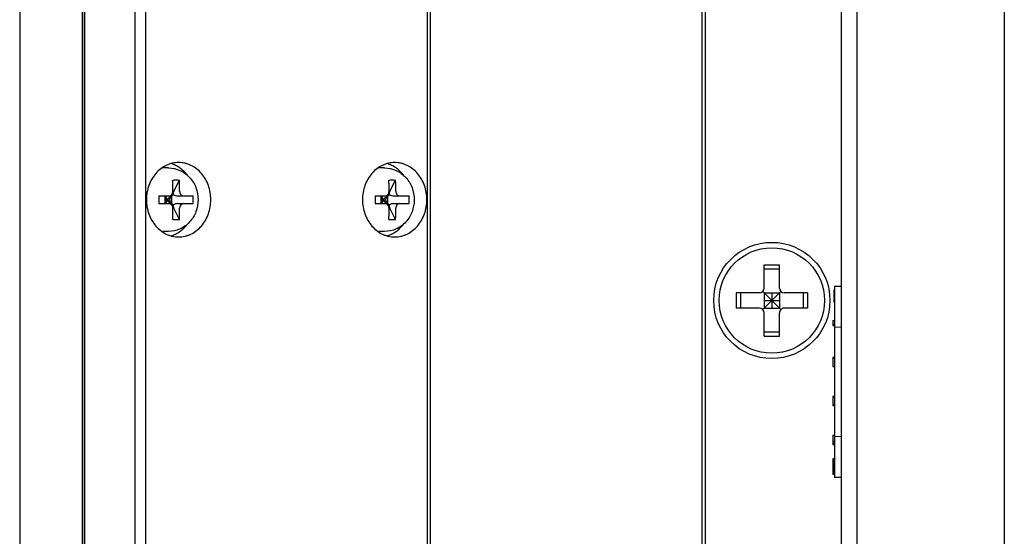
# Model space of a CAD drawing. Header units: millimetres. Extents: x 742 to 1452, y 144 to 826.
# Tile 35 of 40: x 1293 to 1356, y 184 to 217. Entities that reach past the tile are written whole.
import ezdxf

# ---------------------------------------------------------------- set-up
doc = ezdxf.new("R2010")
doc.units = ezdxf.units.MM
doc.header["$LTSCALE"] = 32.67
doc.layers.add('00_COMPONENTS', color=7, linetype='CONTINUOUS')

msp = doc.modelspace()

# ---------------------------------------------------------------- linework, layer by layer
at = {"layer": '00_COMPONENTS', "color": 7}
for p, q in [((1356.292, 546.873), (1356.292, 144.873)), ((1292.765, 537.373), (1292.765, 154.373)), ((1300.212, 154.373), (1300.212, 537.373)), ((1300.895, 181.749), (1300.895, 537.373)), ((1296.812, 159.173), (1296.812, 532.573)), ((1296.949, 159.173), (1296.949, 532.573)), ((1296.962, 159.173), (1296.962, 532.573)), ((1319.082, 183.423), (1319.082, 530.873)), ((1319.265, 183.423), (1319.265, 530.873)), ((1336.792, 167.373), (1336.792, 525.373)), ((1345.792, 168.573), (1345.792, 523.173)), ((1346.792, 168.573), (1346.792, 523.173)), ((1336.992, 519.773), (1336.992, 171.973)), ((1302.367, 207.923), (1302.017, 207.923)), ((1316.31, 207.923), (1315.96, 207.923)), ((1302.709, 206.423), (1303.068, 207.142)), ((1316.652, 206.423), (1317.011, 207.142)), ((1302.651, 206.423), (1302.651, 206.893)), ((1303.084, 206.423), (1303.084, 206.893)), ((1316.594, 206.423), (1316.594, 206.893)), ((1317.027, 206.423), (1317.027, 206.893)), ((1301.752, 206.123), (1302.559, 206.123)), ((1302.217, 205.873), (1302.126, 206.123)), ((1302.126, 206.123), (1302.126, 205.623)), ((1302.126, 205.873), (1302.434, 205.873)), ((1302.217, 205.873), (1302.126, 205.623)), ((1302.217, 205.873), (1302.679, 206.211)), ((1302.217, 206.123), (1302.217, 205.623)), ((1302.217, 205.873), (1302.679, 205.535)), ((1302.434, 205.873), (1302.559, 206.123)), ((1302.559, 205.623), (1302.434, 205.873)), ((1302.559, 206.123), (1302.559, 205.623)), ((1302.968, 206.123), (1303.952, 206.123)), ((1315.695, 206.123), (1316.502, 206.123)), ((1316.16, 205.873), (1316.069, 206.123)), ((1316.069, 206.123), (1316.069, 205.623)), ((1316.069, 205.873), (1316.377, 205.873)), ((1316.16, 205.873), (1316.069, 205.623)), ((1316.16, 205.873), (1316.622, 206.211)), ((1316.16, 206.123), (1316.16, 205.623)), ((1316.16, 205.873), (1316.622, 205.535)), ((1316.377, 205.873), (1316.502, 206.123)), ((1316.502, 205.623), (1316.377, 205.873)), ((1316.502, 206.123), (1316.502, 205.623)), ((1316.911, 206.123), (1317.895, 206.123)), ((1301.752, 205.623), (1302.559, 205.623)), ((1302.651, 204.853), (1302.651, 205.323)), ((1303.068, 204.603), (1302.709, 205.323)), ((1302.968, 205.623), (1303.952, 205.623)), ((1303.084, 204.853), (1303.084, 205.323)), ((1315.695, 205.623), (1316.502, 205.623)), ((1316.594, 204.853), (1316.594, 205.323)), ((1317.011, 204.603), (1316.652, 205.323)), ((1316.911, 205.623), (1317.895, 205.623)), ((1317.027, 204.853), (1317.027, 205.323)), ((1302.367, 203.823), (1302.017, 203.823)), ((1316.31, 203.823), (1315.96, 203.823)), ((1340.792, 201.673), (1341.792, 201.673)), ((1340.792, 200.173), (1340.792, 201.673)), ((1340.792, 201.404), (1341.792, 201.404)), ((1341.792, 200.173), (1341.792, 201.673)), ((1345.337, 200.285), (1345.792, 200.285)), ((1345.337, 200.285), (1345.337, 187.96)), ((1340.492, 199.873), (1338.992, 199.873)), ((1338.992, 199.873), (1338.992, 198.873)), ((1339.261, 199.873), (1339.261, 198.873)), ((1340.704, 199.961), (1341.879, 198.785)), ((1340.704, 198.785), (1341.879, 199.961)), ((1340.792, 199.873), (1341.792, 199.873)), ((1340.792, 199.873), (1340.792, 198.873)), ((1341.292, 199.873), (1341.292, 198.873)), ((1341.792, 199.873), (1341.792, 198.873)), ((1343.592, 199.873), (1342.092, 199.873)), ((1343.322, 199.873), (1343.322, 198.873)), ((1343.592, 199.873), (1343.592, 198.873)), ((1345.337, 200.047), (1345.287, 200.047)), ((1345.287, 200.047), (1345.287, 199.256)), ((1345.337, 199.96), (1345.287, 199.96)), ((1345.337, 199.916), (1345.287, 199.916)), ((1345.337, 199.652), (1345.287, 199.652)), ((1340.492, 198.873), (1338.992, 198.873)), ((1340.792, 199.373), (1341.792, 199.373)), ((1340.792, 198.873), (1341.792, 198.873)), ((1343.592, 198.873), (1342.092, 198.873)), ((1345.337, 199.388), (1345.287, 199.388)), ((1345.337, 199.344), (1345.287, 199.344)), ((1345.337, 199.256), (1345.287, 199.256)), ((1340.792, 197.073), (1340.792, 198.573)), ((1341.792, 197.073), (1341.792, 198.573)), ((1345.237, 198.08), (1345.337, 198.08)), ((1345.237, 198.08), (1345.237, 197.753)), ((1345.337, 197.824), (1345.237, 197.824)), ((1345.237, 197.753), (1345.337, 197.753)), ((1345.337, 197.648), (1345.792, 197.67)), ((1340.792, 197.342), (1341.792, 197.342)), ((1340.792, 197.073), (1341.792, 197.073)), ((1345.337, 195.696), (1345.237, 195.696)), ((1345.237, 195.696), (1345.237, 195.683)), ((1345.237, 195.675), (1345.337, 195.675)), ((1345.237, 195.675), (1345.237, 195.109)), ((1345.237, 195.11), (1345.337, 195.11)), ((1345.237, 195.109), (1345.337, 195.109)), ((1345.337, 193.168), (1345.237, 193.168)), ((1345.237, 193.168), (1345.237, 192.63)), ((1345.237, 193.157), (1345.337, 193.157)), ((1345.237, 192.63), (1345.337, 192.63)), ((1345.237, 192.624), (1345.237, 192.587)), ((1345.237, 192.587), (1345.337, 192.587)), ((1345.237, 190.693), (1345.337, 190.693)), ((1345.237, 190.693), (1345.237, 190.079)), ((1345.792, 190.576), (1345.337, 190.598)), ((1345.237, 190.288), (1345.337, 190.288)), ((1345.237, 190.199), (1345.337, 190.199)), ((1345.237, 190.079), (1345.337, 190.079)), ((1345.337, 189.151), (1345.237, 189.151)), ((1345.237, 189.151), (1345.237, 188.138)), ((1345.337, 189.143), (1345.237, 189.143)), ((1345.337, 189.136), (1345.237, 189.136)), ((1345.337, 189.117), (1345.237, 189.117)), ((1345.337, 189.089), (1345.237, 189.089)), ((1345.337, 189.052), (1345.237, 189.052)), ((1345.337, 189.01), (1345.237, 189.01)), ((1345.337, 188.963), (1345.237, 188.963)), ((1345.337, 188.915), (1345.237, 188.915)), ((1345.337, 188.866), (1345.237, 188.866)), ((1345.337, 188.802), (1345.237, 188.802)), ((1345.337, 188.747), (1345.237, 188.747)), ((1345.337, 188.703), (1345.237, 188.703)), ((1345.337, 188.672), (1345.237, 188.672)), ((1345.337, 188.663), (1345.237, 188.663)), ((1345.337, 188.653), (1345.237, 188.653)), ((1345.337, 188.643), (1345.237, 188.643)), ((1345.337, 188.593), (1345.237, 188.593)), ((1345.337, 188.532), (1345.237, 188.532)), ((1345.337, 188.465), (1345.237, 188.465)), ((1345.337, 188.396), (1345.237, 188.396)), ((1345.337, 188.33), (1345.237, 188.33)), ((1345.337, 188.28), (1345.237, 188.28)), ((1345.337, 188.238), (1345.237, 188.238)), ((1345.337, 188.202), (1345.237, 188.202)), ((1345.337, 188.174), (1345.237, 188.174)), ((1345.337, 188.154), (1345.237, 188.154)), ((1345.337, 188.142), (1345.237, 188.142)), ((1345.337, 188.138), (1345.237, 188.138)), ((1345.792, 187.96), (1345.337, 187.96))]:
    msp.add_line(p, q, dxfattribs=at)
for radius in [3.75, 3.4]:
    msp.add_circle((1341.292, 199.373), radius, dxfattribs=at)
for centre, radius, start, end in [((1302.017, 206.414), 1.509, 90.00501, 93.63707), ((1315.96, 206.414), 1.509, 90.00501, 93.63707), ((1300.623, 206.895), 2.027, 359.9227, 7.00453), ((1301.056, 206.895), 2.027, 359.9227, 7.00453), ((1314.566, 206.895), 2.027, 359.9227, 7.00453), ((1314.999, 206.895), 2.027, 359.9227, 7.00453), ((1319.266, 205.876), 17.516, 179.19395, 180.01176), ((1319.266, 205.869), 17.516, 179.98824, 180.80605), ((1299.258, 205.876), 4.7, 359.95741, 3.00631), ((1299.258, 205.869), 4.7, 356.99369, 0.04259), ((1333.209, 205.876), 17.516, 179.19395, 180.01176), ((1333.209, 205.869), 17.516, 179.98824, 180.80605), ((1313.201, 205.876), 4.7, 359.95741, 3.00631), ((1313.201, 205.869), 4.7, 356.99369, 0.04259), ((1300.623, 204.85), 2.027, 352.99545, 0.07732), ((1302.852, 209.449), 4.851, 267.44183, 272.55817), ((1301.056, 204.85), 2.027, 352.99545, 0.07732), ((1314.566, 204.85), 2.027, 352.99545, 0.07732), ((1316.795, 209.449), 4.851, 267.44183, 272.55817), ((1314.999, 204.85), 2.027, 352.99545, 0.07732), ((1302.017, 205.332), 1.509, 266.36293, 269.99499), ((1315.96, 205.332), 1.509, 266.36293, 269.99499), ((1340.492, 200.173), 0.3, 269.99992, 359.99992), ((1342.092, 200.173), 0.3, 179.99992, 269.99992), ((1340.492, 198.573), 0.3, 359.99992, 89.99992), ((1342.092, 198.573), 0.3, 89.99992, 179.99992)]:
    msp.add_arc(centre, radius, start, end, dxfattribs=at)
for centre, major_axis, ratio, start_param, end_param in [((1302.968, 206.423), (0.26, 0.26), 0.57735, -4.18879, -3.403392), ((1302.968, 206.423), (0.41, 0), 0.732051, -2.356194, -1.570796), ((1316.911, 206.423), (0.26, 0.26), 0.57735, -4.18879, -3.403392), ((1316.911, 206.423), (0.41, 0), 0.732051, -2.356194, -1.570796), ((1302.968, 205.323), (-0.26, 0.26), 0.57735, 0.261799, 1.047198), ((1302.968, 205.323), (0.41, 0), 0.732051, 1.570796, 2.356194), ((1316.911, 205.323), (-0.26, 0.26), 0.57735, 0.261799, 1.047198), ((1316.911, 205.323), (0.41, 0), 0.732051, 1.570796, 2.356194)]:
    msp.add_ellipse(centre, major_axis=major_axis, ratio=ratio, start_param=start_param, end_param=end_param, dxfattribs=at)
for points, knots in [([(1303.017, 208.273), (1302.881, 208.273), (1302.675, 208.249), (1302.412, 208.173), (1302.154, 208.066), (1301.85, 207.877), (1301.534, 207.576), (1301.275, 207.21), (1301.018, 206.651), (1300.885, 205.873), (1301.018, 205.094), (1301.275, 204.536), (1301.534, 204.169), (1301.85, 203.868), (1302.154, 203.679), (1302.412, 203.573), (1302.675, 203.496), (1302.881, 203.473), (1303.017, 203.473)], [0, 0, 0, 0, 0.058077, 0.087389, 0.11696, 0.177054, 0.238805, 0.302302, 0.367371, 0.5, 0.632629, 0.697698, 0.761195, 0.822946, 0.88304, 0.912611, 0.941923, 1, 1, 1, 1]), ([(1302.367, 207.923), (1302.621, 207.923), (1303.009, 207.838), (1303.452, 207.577), (1303.838, 207.23), (1304.183, 206.66), (1304.276, 206.134), (1304.276, 205.873)], [0, 0, 0, 0, 0.246133, 0.370424, 0.495325, 0.746373, 1, 1, 1, 1]), ([(1303.585, 207.448), (1303.517, 207.539), (1303.367, 207.71), (1303.109, 207.926), (1302.824, 208.094), (1302.62, 208.173), (1302.517, 208.202)], [0, 0, 0, 0, 0.257847, 0.510085, 0.75715, 1, 1, 1, 1]), ([(1303.017, 203.473), (1303.153, 203.473), (1303.359, 203.496), (1303.622, 203.573), (1303.88, 203.679), (1304.184, 203.868), (1304.5, 204.169), (1304.759, 204.536), (1305.016, 205.094), (1305.149, 205.873), (1305.016, 206.651), (1304.759, 207.21), (1304.5, 207.576), (1304.184, 207.877), (1303.88, 208.066), (1303.622, 208.173), (1303.359, 208.249), (1303.153, 208.273), (1303.017, 208.273)], [0, 0, 0, 0, 0.058077, 0.087389, 0.11696, 0.177054, 0.238805, 0.302302, 0.367371, 0.5, 0.632629, 0.697698, 0.761195, 0.822946, 0.88304, 0.912611, 0.941923, 1, 1, 1, 1]), ([(1316.96, 208.273), (1316.824, 208.273), (1316.618, 208.249), (1316.355, 208.173), (1316.097, 208.066), (1315.793, 207.877), (1315.477, 207.576), (1315.218, 207.21), (1314.961, 206.651), (1314.828, 205.873), (1314.961, 205.094), (1315.218, 204.536), (1315.477, 204.169), (1315.793, 203.868), (1316.097, 203.679), (1316.355, 203.573), (1316.618, 203.496), (1316.824, 203.473), (1316.96, 203.473)], [0, 0, 0, 0, 0.058077, 0.087389, 0.11696, 0.177054, 0.238805, 0.302302, 0.367371, 0.5, 0.632629, 0.697698, 0.761195, 0.822946, 0.88304, 0.912611, 0.941923, 1, 1, 1, 1]), ([(1316.31, 207.923), (1316.564, 207.923), (1316.952, 207.838), (1317.395, 207.577), (1317.781, 207.23), (1318.126, 206.66), (1318.219, 206.134), (1318.219, 205.873)], [0, 0, 0, 0, 0.246133, 0.370424, 0.495325, 0.746373, 1, 1, 1, 1]), ([(1317.528, 207.448), (1317.46, 207.539), (1317.31, 207.71), (1317.052, 207.926), (1316.767, 208.094), (1316.563, 208.173), (1316.46, 208.202)], [0, 0, 0, 0, 0.257847, 0.510085, 0.75715, 1, 1, 1, 1]), ([(1316.96, 203.473), (1317.096, 203.473), (1317.302, 203.496), (1317.565, 203.573), (1317.823, 203.679), (1318.127, 203.868), (1318.443, 204.169), (1318.702, 204.536), (1318.959, 205.094), (1319.092, 205.873), (1318.959, 206.651), (1318.702, 207.21), (1318.443, 207.576), (1318.127, 207.877), (1317.823, 208.066), (1317.565, 208.173), (1317.302, 208.249), (1317.096, 208.273), (1316.96, 208.273)], [0, 0, 0, 0, 0.058077, 0.087389, 0.11696, 0.177054, 0.238805, 0.302302, 0.367371, 0.5, 0.632629, 0.697698, 0.761195, 0.822946, 0.88304, 0.912611, 0.941923, 1, 1, 1, 1]), ([(1302.635, 207.142), (1302.672, 207.144), (1302.816, 207.149), (1302.961, 207.147), (1303.068, 207.142)], [0, 0, 0, 0, 0.254119, 1, 1, 1, 1]), ([(1316.578, 207.142), (1316.615, 207.144), (1316.759, 207.149), (1316.904, 207.147), (1317.011, 207.142)], [0, 0, 0, 0, 0.254119, 1, 1, 1, 1]), ([(1304.276, 205.873), (1304.276, 205.611), (1304.183, 205.086), (1303.838, 204.515), (1303.452, 204.168), (1303.009, 203.908), (1302.621, 203.823), (1302.367, 203.823)], [0, 0, 0, 0, 0.253643, 0.504682, 0.629569, 0.753853, 1, 1, 1, 1]), ([(1302.391, 206.123), (1302.425, 206.123), (1302.495, 206.14), (1302.612, 206.231), (1302.651, 206.348), (1302.651, 206.423)], [0, 0, 0, 0, 0.234889, 0.480458, 1, 1, 1, 1]), ([(1303.084, 206.423), (1303.084, 206.348), (1303.123, 206.231), (1303.239, 206.14), (1303.309, 206.123), (1303.343, 206.123)], [0, 0, 0, 0, 0.519542, 0.765111, 1, 1, 1, 1]), ([(1318.219, 205.873), (1318.219, 205.611), (1318.126, 205.086), (1317.781, 204.515), (1317.395, 204.168), (1316.952, 203.908), (1316.564, 203.823), (1316.31, 203.823)], [0, 0, 0, 0, 0.253643, 0.504682, 0.629569, 0.753853, 1, 1, 1, 1]), ([(1316.334, 206.123), (1316.368, 206.123), (1316.438, 206.14), (1316.555, 206.231), (1316.594, 206.348), (1316.594, 206.423)], [0, 0, 0, 0, 0.234889, 0.480458, 1, 1, 1, 1]), ([(1317.027, 206.423), (1317.027, 206.348), (1317.066, 206.231), (1317.182, 206.14), (1317.252, 206.123), (1317.286, 206.123)], [0, 0, 0, 0, 0.519542, 0.765111, 1, 1, 1, 1]), ([(1302.651, 205.323), (1302.651, 205.398), (1302.612, 205.515), (1302.495, 205.606), (1302.425, 205.623), (1302.391, 205.623)], [0, 0, 0, 0, 0.519542, 0.765111, 1, 1, 1, 1]), ([(1303.343, 205.623), (1303.309, 205.623), (1303.239, 205.606), (1303.123, 205.515), (1303.084, 205.398), (1303.084, 205.323)], [0, 0, 0, 0, 0.234889, 0.480458, 1, 1, 1, 1]), ([(1316.594, 205.323), (1316.594, 205.398), (1316.555, 205.515), (1316.438, 205.606), (1316.368, 205.623), (1316.334, 205.623)], [0, 0, 0, 0, 0.519542, 0.765111, 1, 1, 1, 1]), ([(1317.286, 205.623), (1317.252, 205.623), (1317.182, 205.606), (1317.066, 205.515), (1317.027, 205.398), (1317.027, 205.323)], [0, 0, 0, 0, 0.234889, 0.480458, 1, 1, 1, 1]), ([(1302.517, 203.543), (1302.62, 203.573), (1302.824, 203.651), (1303.109, 203.819), (1303.367, 204.036), (1303.517, 204.206), (1303.585, 204.298)], [0, 0, 0, 0, 0.242852, 0.489917, 0.742154, 1, 1, 1, 1]), ([(1316.46, 203.543), (1316.563, 203.573), (1316.767, 203.651), (1317.052, 203.819), (1317.31, 204.036), (1317.46, 204.206), (1317.528, 204.298)], [0, 0, 0, 0, 0.242852, 0.489917, 0.742154, 1, 1, 1, 1])]:
    msp.add_open_spline(points, degree=3, knots=knots, dxfattribs=at)

doc.saveas('drawing.dxf')
